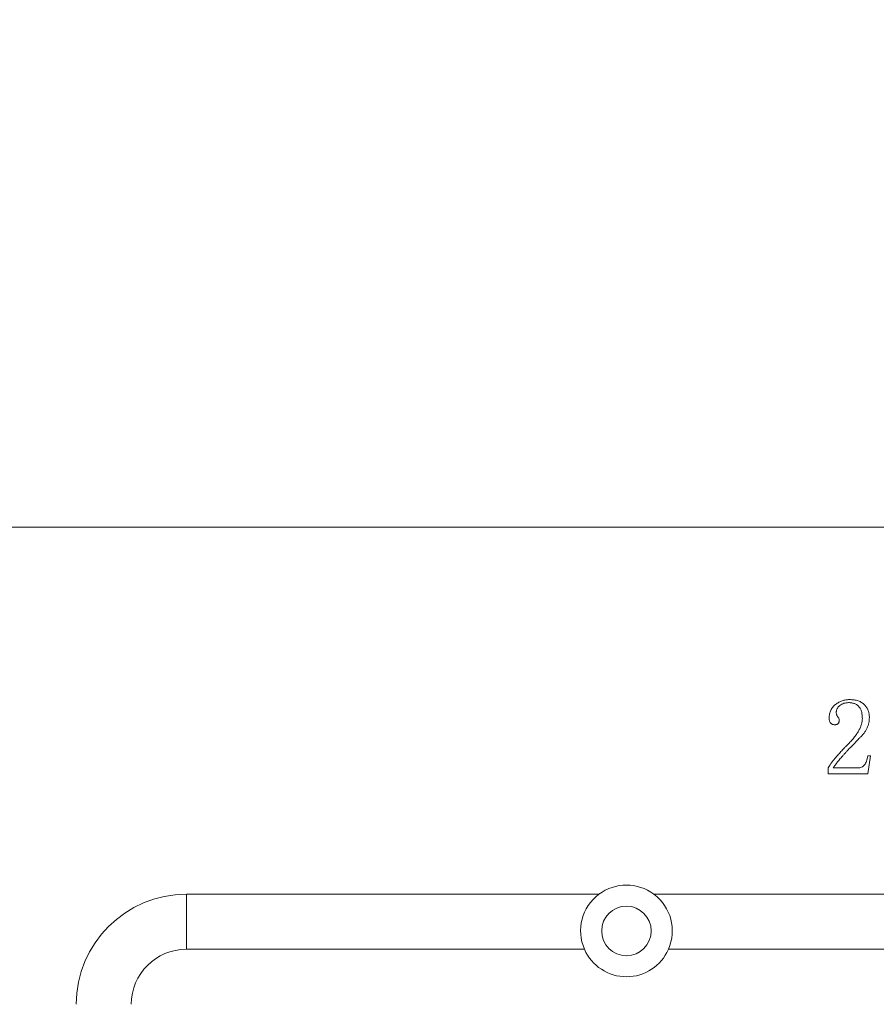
# Model space of a CAD drawing. Header units: millimetres. Extents: x -8 to 916, y -4 to 297.
# Tile 6 of 13: x 252 to 275, y 201 to 228. Entities that reach past the tile are written whole.
import ezdxf

# ---------------------------------------------------------------- set-up
doc = ezdxf.new("R2010")
doc.units = ezdxf.units.MM
doc.layers.add('10', color=7, linetype='Continuous')
doc.styles.add('SLDTEXTSTYLE0', font='TXT', dxfattribs={"width": 0.7, "bigfont": 'bigfont'})
doc.styles.add('SLDTEXTSTYLE1', font='TXT', dxfattribs={"width": 0.7})
doc.styles.add('SLDTEXTSTYLE7', font='TXT', dxfattribs={"width": 0.628571})
doc.dimstyles.new('SLDDIMSTYLE5', dxfattribs={"dimtxt": 7, "dimasz": 4.08, "dimexe": 0, "dimexo": 0.0625, "dimgap": 1.75, "dimtad": 0, "dimtih": 1, "dimtoh": 1, "dimdec": 6, "dimlfac": 2, "dimrnd": 1e-09, "dimzin": 12, "dimdsep": 46, "dimtxsty": 'SLDTEXTSTYLE1', "dimblk1": 'NONE', "dimsah": 1, "dimcen": 0, "dimadec": 0, "dimazin": 3, "dimtfac": 1, "dimtmove": 0, "dimatfit": 3, "dimldrblk": 'NONE', "dimfxl": 0, "dimfrac": 2, "dimtolj": 1, "dimtzin": 12, "dimarcsym": 0})

# ---------------------------------------------------------------- blocks, each defined once
blk = doc.blocks.new('SW_SYMBOL_HOLE_DEPTH')
at = {"layer": '10', "color": 0}
for p, q in [((0, 875), (800, 875)), ((400, 875), (400, 75)), ((100, 555), (400, 75)), ((700, 555), (400, 75))]:
    blk.add_line(p, q, dxfattribs=at)
blk = doc.blocks.new('SW_SYMBOL_HOLE_SINK')
at = {"layer": '10', "color": 0}
for p, q in [((0, 875), (800, 75)), ((800, 75), (1600, 875))]:
    blk.add_line(p, q, dxfattribs=at)
blk = doc.blocks.new('_D_21')
at = {"layer": '10'}
for p, q in [((284.106, 272.543), (283.469, 271.438)), ((283.469, 271.438), (273.93, 254.91)), ((273.93, 254.91), (194.233, 254.91))]:
    blk.add_line(p, q, dxfattribs=at)
blk.add_solid([(283.469, 271.438), (280.989, 268.158), (281.869, 267.651)], dxfattribs=at)
at = {"layer": '10', "xscale": 0.009023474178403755, "yscale": 0.009023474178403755, "zscale": 0.009023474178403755}
for name, p in [('SW_SYMBOL_HOLE_DEPTH', (250.035, 255.871)), ('SW_SYMBOL_HOLE_DEPTH', (239.644, 247.13)), ('SW_SYMBOL_HOLE_SINK', (194.233, 238.39))]:
    blk.add_blockref(name, p, dxfattribs=at)
at = {"layer": '10', "char_height": 7, "attachment_point": 1}
for s, insert, style in [('4 x  M2.5 - 6H', (202.61, 263.853), 'SLDTEXTSTYLE7'), ('5', (260.456, 263.853), 'SLDTEXTSTYLE1'), ('%%c', (213.01, 255.142), 'SLDTEXTSTYLE1'), ('2.05', (223.865, 255.113), 'SLDTEXTSTYLE1'), ('8', (250.065, 255.113), 'SLDTEXTSTYLE1'), ('2.55 X 90\\M+1818B, \\M+18BDF\\M+1925B', (219.813, 246.373), 'SLDTEXTSTYLE0'), ('%%c', (208.959, 246.402), 'SLDTEXTSTYLE1')]:
    blk.add_mtext(s, dxfattribs=dict(at, insert=insert, style=style))
blk = doc.blocks.new('_NONE')

msp = doc.modelspace()

# ---------------------------------------------------------------- linework, layer by layer
at = {"color": 7, "linetype": 'Continuous', "lineweight": 15}
for p, q in [((320.83722749, 214.10380429), (214.83722688, 214.10380429)), ((274.98791167, 207.8743515), (274.91813326, 207.3812013)), ((274.91899007, 207.8743515), (274.98791167, 207.8743515)), ((273.83722537, 207.3812013), (273.83722537, 207.54558532)), ((273.97763902, 207.54558532), (274.65486327, 207.54558532)), ((274.91813326, 207.3812013), (273.83722537, 207.3812013)), ((256.33722716, 204.10380451), (256.33722716, 202.60380427)), ((267.58722761, 204.10380451), (256.33722716, 204.10380451)), ((300.58722743, 204.10380451), (269.08722692, 204.10380451)), ((267.19158315, 202.60380427), (256.33722716, 202.60380427)), ((300.1915867, 202.60380427), (269.48287138, 202.60380427))]:
    msp.add_line(p, q, dxfattribs=at)
msp.add_circle((268.33722694, 203.10380411), 0.675, dxfattribs=at)
for centre, radius, start, end in [((268.33722694, 203.10380411), 1.25, 53.130102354, 126.869897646), ((256.33722694, 201.10380411), 3, 90, 180), ((268.33722694, 203.10380411), 1.25, 126.869897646, 203.578178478), ((268.33722694, 203.10380411), 1.25, 336.421821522, 53.130102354), ((256.33722694, 201.10380411), 1.5, 90, 180), ((268.33722694, 203.10380411), 1.25, 203.578178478, 336.421821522)]:
    msp.add_arc(centre, radius, start, end, dxfattribs=at)
for points, knots in [([(273.8646242, 208.90089316), (273.86499585, 208.92091044), (273.86572159, 208.95999908), (273.87489574, 209.01653595), (273.88764728, 209.06991289), (273.9072642, 209.11918912), (273.93152645, 209.16530637), (273.96254824, 209.20670845), (273.99765918, 209.24558112), (274.03888072, 209.27907064), (274.08268346, 209.30908869), (274.12750966, 209.33573597), (274.17331121, 209.35821939), (274.21969367, 209.37655057), (274.26694468, 209.39086453), (274.31474709, 209.40114556), (274.36346663, 209.40727192), (274.3961426, 209.4081548), (274.4125694, 209.40859864)], [0, 0, 0, 0, 0.0718535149, 0.1403114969, 0.2053543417, 0.2686766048, 0.3303901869, 0.3920291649, 0.4540826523, 0.5181602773, 0.5823076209, 0.6448338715, 0.7053753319, 0.7654590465, 0.8238561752, 0.8825900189, 0.9409758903, 1, 1, 1, 1]), ([(274.39544611, 209.32640685), (274.37295773, 209.32559023), (274.3290495, 209.32399577), (274.265957, 209.30899648), (274.20778261, 209.28480132), (274.16448624, 209.2564881), (274.13326521, 209.23034446), (274.11333289, 209.2088334), (274.09580335, 209.18661696), (274.08206213, 209.16254239), (274.07086561, 209.13752941), (274.06296869, 209.11091957), (274.05889489, 209.08309722), (274.05809386, 209.06414657), (274.05768927, 209.05457466)], [0, 0, 0, 0, 0.1396866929, 0.2727360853, 0.4008170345, 0.5298172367, 0.592776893, 0.6536823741, 0.7119098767, 0.7683861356, 0.8256106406, 0.8820589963, 0.9404283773, 1, 1, 1, 1]), ([(274.76873379, 208.89575617), (274.76858678, 208.9127505), (274.76830202, 208.94566928), (274.76327725, 208.99340723), (274.75608854, 209.03802087), (274.74652046, 209.07984695), (274.73313842, 209.1185074), (274.71692471, 209.15405269), (274.69800328, 209.18659584), (274.67598884, 209.21585147), (274.65130393, 209.24224539), (274.62296927, 209.26440378), (274.59258197, 209.28411808), (274.55853459, 209.29937731), (274.52190838, 209.31190853), (274.48221982, 209.3202213), (274.43982692, 209.32553884), (274.41058916, 209.32611068), (274.39544611, 209.32640685)], [0, 0, 0, 0, 0.0782539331, 0.1515813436, 0.2208569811, 0.2863915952, 0.3489678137, 0.4089775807, 0.4661400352, 0.522017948, 0.5773518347, 0.6320731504, 0.6873327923, 0.7438069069, 0.8034700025, 0.8653622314, 0.9302673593, 1, 1, 1, 1]), ([(274.4125694, 209.40859864), (274.43513693, 209.40826748), (274.47895619, 209.40762447), (274.54229717, 209.40040366), (274.60126932, 209.39013567), (274.6555886, 209.37482119), (274.70501621, 209.35438981), (274.75051866, 209.33069503), (274.79099774, 209.30158895), (274.82711869, 209.26869575), (274.85797767, 209.23196736), (274.88592004, 209.19382454), (274.9089809, 209.15294775), (274.92791745, 209.10993517), (274.94263173, 209.0646217), (274.95257182, 209.01709479), (274.95940347, 208.96744185), (274.96013892, 208.93359412), (274.96051461, 208.91630411)], [0, 0, 0, 0, 0.0810218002, 0.1573196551, 0.2286971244, 0.2958613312, 0.3595360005, 0.4205282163, 0.4796926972, 0.5380974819, 0.595524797, 0.6517104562, 0.7077181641, 0.7637141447, 0.8202818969, 0.8784884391, 0.9379297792, 1, 1, 1, 1]), ([(274.05768927, 209.05457466), (274.05827663, 209.04324795), (274.05942456, 209.02111142), (274.06806238, 208.98940821), (274.08295874, 208.96070847), (274.09686962, 208.94459378), (274.10392214, 208.93642398)], [0, 0, 0, 0, 0.261069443, 0.5102247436, 0.7516942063, 1, 1, 1, 1]), ([(274.01958995, 208.72366713), (274.00827118, 208.72411908), (273.98648815, 208.72498887), (273.9556062, 208.73277162), (273.92846029, 208.74579081), (273.90493334, 208.76404518), (273.88646018, 208.78917259), (273.87329229, 208.82064043), (273.86583108, 208.85874281), (273.86504602, 208.88616088), (273.8646242, 208.90089316)], [0, 0, 0, 0, 0.1258815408, 0.24225953, 0.351695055, 0.4591401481, 0.5703604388, 0.6949113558, 0.8360698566, 1, 1, 1, 1]), ([(274.1385968, 208.84181781), (274.1383466, 208.83251251), (274.13787553, 208.8149927), (274.13235299, 208.79051469), (274.1228017, 208.76971123), (274.10932622, 208.75261163), (274.09199623, 208.73950383), (274.07121272, 208.72980855), (274.04654024, 208.72444438), (274.02889039, 208.72393536), (274.01958995, 208.72366713)], [0, 0, 0, 0, 0.1450366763, 0.2730718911, 0.3886463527, 0.4996007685, 0.6091832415, 0.7247577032, 0.8549633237, 1, 1, 1, 1]), ([(274.10392214, 208.93642398), (274.10911014, 208.92869328), (274.11913948, 208.91374845), (274.13061159, 208.8900059), (274.13724505, 208.86586358), (274.13815357, 208.84970233), (274.1385968, 208.84181781)], [0, 0, 0, 0, 0.2725090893, 0.5268089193, 0.7691465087, 1, 1, 1, 1]), ([(274.38431598, 208.19755411), (274.40040501, 208.21386188), (274.43188619, 208.24577105), (274.47633101, 208.29437776), (274.51813666, 208.34171409), (274.55591897, 208.38881776), (274.59118214, 208.43467407), (274.62196732, 208.48052578), (274.65067926, 208.52500539), (274.68302791, 208.58276718), (274.71638966, 208.65320764), (274.74688417, 208.73618568), (274.76474576, 208.8169419), (274.76743016, 208.86999306), (274.76873379, 208.89575617)], [0, 0, 0, 0, 0.0841700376, 0.1646942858, 0.2419870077, 0.3161780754, 0.3865445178, 0.4544615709, 0.5190463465, 0.5810266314, 0.697596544, 0.8050660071, 0.9053346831, 1, 1, 1, 1]), ([(274.96051461, 208.91630411), (274.95980601, 208.89284943), (274.95837963, 208.84563643), (274.94559148, 208.77493805), (274.92597756, 208.70422097), (274.89833107, 208.63357823), (274.8624632, 208.56349659), (274.81626437, 208.49516018), (274.76148306, 208.42770402), (274.71933732, 208.38568045), (274.69767214, 208.36407809)], [0, 0, 0, 0, 0.1117878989, 0.2250229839, 0.3416060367, 0.4614242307, 0.5862284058, 0.7162889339, 0.8541572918, 1, 1, 1, 1]), ([(274.69767214, 208.36407809), (274.67075739, 208.33719562), (274.61835332, 208.2848544), (274.54335236, 208.20704147), (274.47205595, 208.13419767), (274.40620295, 208.06463841), (274.34486964, 207.99937616), (274.28885024, 207.93741276), (274.2369271, 207.87997958), (274.19042262, 207.8259136), (274.14821288, 207.77620265), (274.11088173, 207.73040218), (274.07718328, 207.68962995), (274.04887951, 207.65236458), (274.02456512, 207.61982135), (274.00463623, 207.59133124), (273.98908665, 207.567326), (273.9811202, 207.5521978), (273.9776379, 207.54558494)], [0, 0, 0, 0, 0.1044845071, 0.203435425, 0.2968439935, 0.3844502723, 0.4665323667, 0.5428326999, 0.6138881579, 0.6791877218, 0.7387064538, 0.7930059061, 0.8414867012, 0.8839760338, 0.9215250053, 0.9530564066, 0.9794799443, 1, 1, 1, 1]), ([(273.83722694, 207.54558494), (273.84829296, 207.56440719), (273.87232038, 207.60527554), (273.91595594, 207.66847953), (273.9695375, 207.73843285), (274.01957798, 207.80159804), (274.06476202, 207.85566928), (274.10235322, 207.89914415), (274.14259478, 207.94465618), (274.1858587, 207.99159916), (274.23178974, 208.04042702), (274.28005264, 208.09133305), (274.33100516, 208.14412291), (274.36628513, 208.17948255), (274.38431598, 208.19755411)], [0, 0, 0, 0, 0.0767552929, 0.1666570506, 0.2698163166, 0.3865717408, 0.4499783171, 0.5175704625, 0.5886553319, 0.6635833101, 0.7420304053, 0.82436835, 0.9102383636, 1, 1, 1, 1]), ([(274.65486392, 207.54558494), (274.67154372, 207.54651662), (274.70423501, 207.54834267), (274.7508091, 207.56448493), (274.79252006, 207.59102572), (274.82928646, 207.62798211), (274.86120284, 207.67490297), (274.88648257, 207.73246541), (274.90661811, 207.79978091), (274.91470862, 207.8485437), (274.91899064, 207.87435206)], [0, 0, 0, 0, 0.10773565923, 0.21115463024, 0.31495662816, 0.42535669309, 0.54630378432, 0.68025531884, 0.83077087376, 1, 1, 1, 1])]:
    msp.add_open_spline(points, degree=3, knots=knots, dxfattribs=at)

# ---------------------------------------------------------------- dimensions: what is measured, and where the dimension line sits
at = {"layer": '10'}
dim = msp.add_diameter_dim_2p(p1=(284.10587815, 272.54259516), p2=(283.46857573, 271.43829873), text='4 x  M2.5 - 6H {\\fGDT;x} 5\\P%%c 2.05 {\\fGDT;x} 8\\P{\\fGDT;w}%%c 2.55 X 90°, 近端', dimstyle='SLDDIMSTYLE5', override={"dimpost": '<>'}, dxfattribs=at)
dim.commit()
dim.dimension.update_dxf_attribs({"geometry": '_D_21', "text_midpoint": (233.28769056, 250.45972559), "dimtype": 163})

doc.saveas('drawing.dxf')
